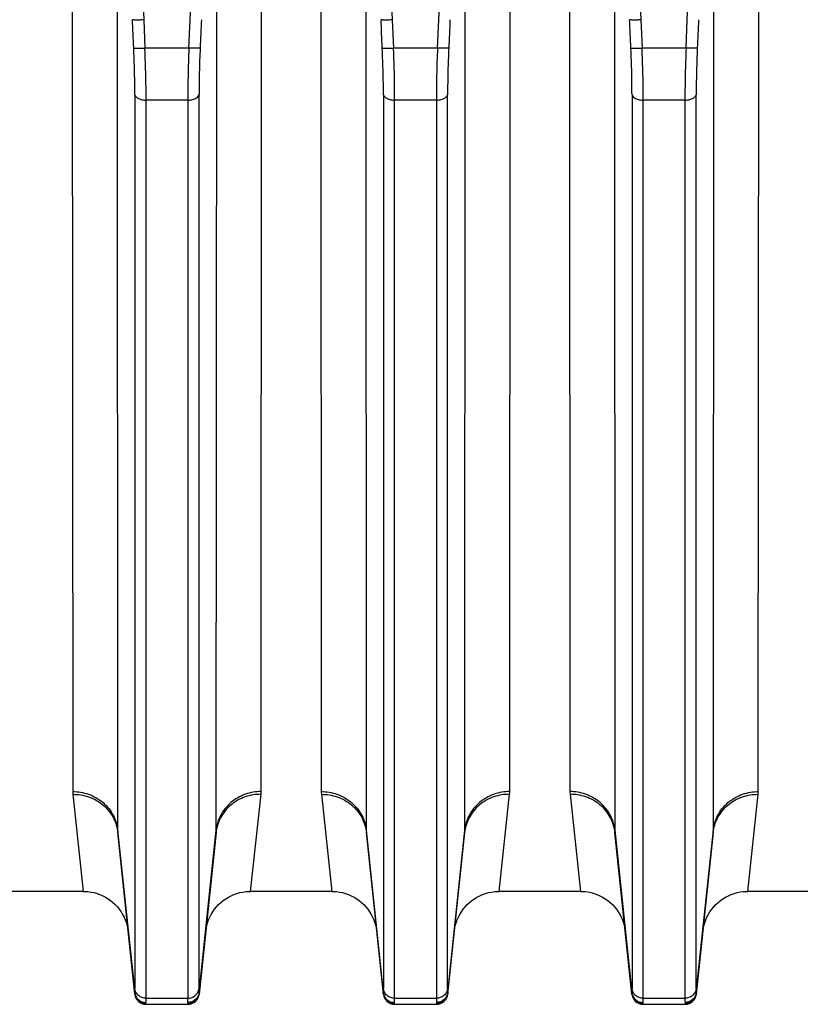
# Model space of a CAD drawing. Extents: x -1490 to 1181, y 8 to 1663.
# Tile 24 of 72: x -657 to -588, y 718 to 805. Entities that reach past the tile are written whole.
import ezdxf

# ---------------------------------------------------------------- set-up
doc = ezdxf.new("R2010")
doc.units = 0
doc.header["$LTSCALE"] = 65.395
doc.layers.get('0').update_dxf_attribs({"linetype": 'CONTINUOUS'})

msp = doc.modelspace()

# ---------------------------------------------------------------- linework, layer by layer
at = {"color": 9, "linetype": 'CONTINUOUS'}
for p, q in [((-648.613, 873.532), (-645.628, 805.438)), ((-641.516, 805.438), (-638.531, 873.532)), ((-626.613, 873.532), (-623.628, 805.438)), ((-619.516, 805.438), (-616.531, 873.532)), ((-604.613, 873.532), (-601.628, 805.438)), ((-597.516, 805.438), (-594.531, 873.532)), ((-647.976, 812.242), (-647.932, 733.712)), ((-639.212, 733.712), (-639.167, 812.242)), ((-625.976, 812.242), (-625.932, 733.712)), ((-617.212, 733.712), (-617.167, 812.242)), ((-603.976, 812.242), (-603.932, 733.712)), ((-595.212, 733.712), (-595.167, 812.242)), ((-645.628, 805.438), (-645.517, 802.936)), ((-641.627, 802.936), (-641.516, 805.438)), ((-623.628, 805.438), (-623.517, 802.936)), ((-619.627, 802.936), (-619.516, 805.438)), ((-601.628, 805.438), (-601.517, 802.936)), ((-597.627, 802.936), (-597.516, 805.438)), ((-641.627, 802.936), (-645.517, 802.936)), ((-619.627, 802.936), (-623.517, 802.936)), ((-597.627, 802.936), (-601.517, 802.936)), ((-646.412, 798.817), (-646.412, 719.681)), ((-640.732, 719.681), (-640.732, 798.817)), ((-624.412, 798.817), (-624.412, 719.681)), ((-618.732, 719.681), (-618.732, 798.817)), ((-602.412, 798.817), (-602.412, 719.681)), ((-596.732, 719.681), (-596.732, 798.817)), ((-641.727, 798.34), (-645.417, 798.34)), ((-645.417, 718.829), (-645.417, 798.34)), ((-641.727, 798.34), (-641.727, 718.829)), ((-619.727, 798.34), (-623.417, 798.34)), ((-623.417, 718.829), (-623.417, 798.34)), ((-619.727, 798.34), (-619.727, 718.829)), ((-597.727, 798.34), (-601.417, 798.34)), ((-601.417, 718.829), (-601.417, 798.34)), ((-597.727, 798.34), (-597.727, 718.829)), ((-647.932, 733.712), (-646.421, 719.343)), ((-640.722, 719.343), (-639.212, 733.712)), ((-625.932, 733.712), (-624.421, 719.343)), ((-618.722, 719.343), (-617.212, 733.712)), ((-603.932, 733.712), (-602.421, 719.343)), ((-596.722, 719.343), (-595.212, 733.712)), ((-645.421, 718.292), (-645.427, 718.351)), ((-645.417, 718.829), (-641.727, 718.829)), ((-641.717, 718.351), (-641.722, 718.292)), ((-623.421, 718.292), (-623.427, 718.351)), ((-623.417, 718.829), (-619.727, 718.829)), ((-619.717, 718.351), (-619.722, 718.292)), ((-601.421, 718.292), (-601.427, 718.351)), ((-601.417, 718.829), (-597.727, 718.829)), ((-597.717, 718.351), (-597.722, 718.292))]:
    msp.add_line(p, q, dxfattribs=at)
at = {"color": 2, "linetype": 'CONTINUOUS'}
for p, q in [((-651.957, 814.026), (-651.912, 737.127)), ((-635.232, 737.127), (-635.187, 814.026)), ((-629.957, 814.026), (-629.912, 737.127)), ((-613.232, 737.127), (-613.187, 814.026)), ((-607.957, 814.026), (-607.912, 737.127)), ((-591.232, 737.127), (-591.187, 814.026)), ((-651.899, 736.882), (-650.975, 728.292)), ((-636.169, 728.292), (-635.245, 736.882)), ((-629.899, 736.882), (-628.975, 728.292)), ((-614.169, 728.292), (-613.245, 736.882)), ((-607.899, 736.882), (-606.975, 728.292)), ((-592.169, 728.292), (-591.245, 736.882))]:
    msp.add_line(p, q, dxfattribs=at)
at = {"color": 6, "linetype": 'CONTINUOUS'}
for p, q in [((-646.416, 719.188), (-647.921, 733.503)), ((-639.223, 733.503), (-640.728, 719.188)), ((-624.416, 719.188), (-625.921, 733.503)), ((-617.223, 733.503), (-618.728, 719.188)), ((-602.416, 719.188), (-603.921, 733.503)), ((-595.223, 733.503), (-596.728, 719.188)), ((-650.975, 728.292), (-658.169, 728.292)), ((-628.975, 728.292), (-636.169, 728.292)), ((-606.975, 728.292), (-614.169, 728.292)), ((-584.975, 728.292), (-592.169, 728.292)), ((-645.421, 718.292), (-641.722, 718.292)), ((-623.421, 718.292), (-619.722, 718.292)), ((-601.421, 718.292), (-597.722, 718.292))]:
    msp.add_line(p, q, dxfattribs=at)
for points in [[(-650.975, 728.292), (-650.83, 728.29), (-650.558, 728.271), (-650.289, 728.233), (-650.022, 728.177), (-649.76, 728.104), (-649.504, 728.012), (-649.254, 727.903), (-649.012, 727.778), (-648.779, 727.636), (-648.557, 727.479), (-648.346, 727.307), (-648.147, 727.122), (-647.961, 726.923), (-647.789, 726.712), (-647.632, 726.489), (-647.49, 726.257), (-647.364, 726.015), (-647.256, 725.765), (-647.164, 725.509), (-647.09, 725.247), (-647.034, 724.98), (-646.996, 724.711)], [(-640.147, 724.711), (-640.11, 724.98), (-640.054, 725.247), (-639.98, 725.509), (-639.888, 725.765), (-639.779, 726.015), (-639.654, 726.257), (-639.512, 726.489), (-639.355, 726.712), (-639.183, 726.923), (-638.997, 727.122), (-638.798, 727.307), (-638.587, 727.479), (-638.364, 727.636), (-638.132, 727.778), (-637.89, 727.903), (-637.64, 728.012), (-637.384, 728.104), (-637.122, 728.177), (-636.855, 728.233), (-636.585, 728.271), (-636.313, 728.29), (-636.169, 728.292)], [(-628.975, 728.292), (-628.83, 728.29), (-628.558, 728.271), (-628.289, 728.233), (-628.022, 728.177), (-627.76, 728.104), (-627.504, 728.012), (-627.254, 727.903), (-627.012, 727.778), (-626.779, 727.636), (-626.557, 727.479), (-626.346, 727.307), (-626.147, 727.122), (-625.961, 726.923), (-625.789, 726.712), (-625.632, 726.489), (-625.49, 726.257), (-625.364, 726.015), (-625.256, 725.765), (-625.164, 725.509), (-625.09, 725.247), (-625.034, 724.98), (-624.996, 724.711)], [(-618.147, 724.711), (-618.11, 724.98), (-618.054, 725.247), (-617.98, 725.509), (-617.888, 725.765), (-617.779, 726.015), (-617.654, 726.257), (-617.512, 726.489), (-617.355, 726.712), (-617.183, 726.923), (-616.997, 727.122), (-616.798, 727.307), (-616.587, 727.479), (-616.364, 727.636), (-616.132, 727.778), (-615.89, 727.903), (-615.64, 728.012), (-615.384, 728.104), (-615.122, 728.177), (-614.855, 728.233), (-614.585, 728.271), (-614.313, 728.29), (-614.169, 728.292)], [(-606.975, 728.292), (-606.841, 728.29), (-606.569, 728.272), (-606.298, 728.235), (-606.031, 728.18), (-605.768, 728.106), (-605.511, 728.015), (-605.261, 727.907), (-605.018, 727.782), (-604.785, 727.64), (-604.562, 727.483), (-604.35, 727.311), (-604.15, 727.125), (-603.964, 726.926), (-603.791, 726.715), (-603.634, 726.492), (-603.491, 726.259), (-603.366, 726.017), (-603.256, 725.767), (-603.164, 725.51), (-603.09, 725.248), (-603.034, 724.98), (-602.996, 724.711)], [(-596.147, 724.711), (-596.11, 724.98), (-596.053, 725.248), (-595.979, 725.51), (-595.887, 725.767), (-595.778, 726.017), (-595.652, 726.259), (-595.51, 726.492), (-595.352, 726.715), (-595.18, 726.926), (-594.993, 727.125), (-594.794, 727.311), (-594.582, 727.483), (-594.359, 727.64), (-594.125, 727.782), (-593.883, 727.907), (-593.632, 728.015), (-593.375, 728.106), (-593.113, 728.18), (-592.845, 728.235), (-592.575, 728.272), (-592.302, 728.29), (-592.169, 728.292)]]:
    msp.add_lwpolyline(points, dxfattribs=at)
at = {"color": 2, "linetype": 'CONTINUOUS'}
for centre, radius, start, end in [((-649.537, 737.133), 2.375, 180.13593, 186.06011), ((-637.607, 737.133), 2.375, 353.93989, 359.86407), ((-627.537, 737.133), 2.375, 180.13593, 186.06011), ((-615.607, 737.133), 2.375, 353.93989, 359.86407), ((-605.537, 737.133), 2.375, 180.13593, 186.06011), ((-593.607, 737.133), 2.375, 353.93989, 359.86407), ((-641.631, 719.776), 0.904, 342.90161, 353.95633)]:
    msp.add_arc(centre, radius, start, end, dxfattribs=at)
at = {"color": 9, "linetype": 'CONTINUOUS'}
for centre, radius, start, end in [((-645.911, 733.713), 2.021, 180.03371, 185.98384), ((-641.233, 733.713), 2.021, 354.01616, 359.96629), ((-623.911, 733.713), 2.021, 180.03371, 185.98384), ((-619.233, 733.713), 2.021, 354.01616, 359.96629), ((-601.911, 733.713), 2.021, 180.03371, 185.98384), ((-597.233, 733.713), 2.021, 354.01616, 359.96629), ((-645.442, 719.271), 0.981, 175.82456, 176.99821), ((-623.442, 719.271), 0.981, 175.82456, 176.99821), ((-601.442, 719.271), 0.981, 175.82456, 176.99821), ((-641.716, 719.361), 1.01, 269.96725, 280.61469)]:
    msp.add_arc(centre, radius, start, end, dxfattribs=at)
at = {"color": 6, "linetype": 'CONTINUOUS'}
for centre, start, end in [((-645.421, 719.292), 186.00001, 270), ((-641.722, 719.292), 270, 354), ((-623.421, 719.292), 186.00001, 270), ((-619.722, 719.292), 270, 354), ((-601.421, 719.292), 186.00001, 270), ((-597.722, 719.292), 270, 354)]:
    msp.add_arc(centre, 1, start, end, dxfattribs=at)
at = {"color": 9, "linetype": 'CONTINUOUS'}
for points in [[(-646.512, 802.956), (-646.549, 803.79), (-646.586, 804.624), (-646.623, 805.458)], [(-640.521, 805.458), (-640.558, 804.624), (-640.595, 803.79), (-640.632, 802.956)], [(-624.512, 802.956), (-624.549, 803.79), (-624.586, 804.624), (-624.623, 805.458)], [(-618.521, 805.458), (-618.558, 804.624), (-618.595, 803.79), (-618.632, 802.956)], [(-602.512, 802.956), (-602.549, 803.79), (-602.586, 804.624), (-602.623, 805.458)], [(-596.521, 805.458), (-596.558, 804.624), (-596.595, 803.79), (-596.632, 802.956)]]:
    msp.add_open_spline(points, degree=3, dxfattribs=at)
at = {"color": 6, "linetype": 'CONTINUOUS'}
for points in [[(-645.628, 805.438), (-645.748, 805.433), (-645.973, 805.426), (-646.239, 805.425), (-646.417, 805.43), (-646.514, 805.436), (-646.578, 805.445), (-646.613, 805.451), (-646.623, 805.458)], [(-623.628, 805.438), (-623.748, 805.433), (-623.973, 805.426), (-624.239, 805.425), (-624.417, 805.43), (-624.514, 805.436), (-624.578, 805.445), (-624.613, 805.451), (-624.623, 805.458)], [(-601.628, 805.438), (-601.748, 805.433), (-601.973, 805.426), (-602.239, 805.425), (-602.417, 805.43), (-602.514, 805.436), (-602.578, 805.445), (-602.613, 805.451), (-602.623, 805.458)]]:
    msp.add_open_spline(points, degree=3, knots=[0, 0, 0, 0, 0.362484, 0.675668, 0.800217, 0.897582, 0.964664, 1, 1, 1, 1], dxfattribs=at)
at = {"color": 9, "linetype": 'CONTINUOUS'}
for points, knots in [([(-646.412, 798.817), (-646.412, 799.139), (-646.422, 800.519), (-646.464, 801.899), (-646.512, 802.956)], [0, 0, 0, 0, 0.233215, 1, 1, 1, 1]), ([(-646.512, 802.956), (-646.503, 802.949), (-646.47, 802.943), (-646.407, 802.934), (-646.31, 802.928), (-646.126, 802.922), (-645.858, 802.924), (-645.633, 802.931), (-645.517, 802.936)], [0, 0, 0, 0, 0.032317, 0.096483, 0.194815, 0.324125, 0.649692, 1, 1, 1, 1]), ([(-645.417, 798.34), (-645.417, 798.697), (-645.426, 800.23), (-645.469, 801.762), (-645.517, 802.936)], [0, 0, 0, 0, 0.233224, 1, 1, 1, 1]), ([(-641.627, 802.936), (-641.643, 802.534), (-641.698, 801.002), (-641.727, 799.469), (-641.727, 798.34)], [0, 0, 0, 0, 0.263044, 1, 1, 1, 1]), ([(-640.632, 802.956), (-640.641, 802.949), (-640.673, 802.943), (-640.737, 802.934), (-640.834, 802.928), (-641.018, 802.922), (-641.286, 802.924), (-641.511, 802.931), (-641.627, 802.936)], [0, 0, 0, 0, 0.032317, 0.096483, 0.194815, 0.324125, 0.649693, 1, 1, 1, 1]), ([(-640.632, 802.956), (-640.648, 802.593), (-640.703, 801.214), (-640.732, 799.834), (-640.732, 798.817)], [0, 0, 0, 0, 0.263014, 1, 1, 1, 1]), ([(-624.412, 798.817), (-624.412, 799.139), (-624.422, 800.519), (-624.464, 801.899), (-624.512, 802.956)], [0, 0, 0, 0, 0.233215, 1, 1, 1, 1]), ([(-624.512, 802.956), (-624.503, 802.949), (-624.47, 802.943), (-624.407, 802.934), (-624.31, 802.928), (-624.126, 802.922), (-623.858, 802.924), (-623.633, 802.931), (-623.517, 802.936)], [0, 0, 0, 0, 0.032317, 0.096483, 0.194815, 0.324125, 0.649692, 1, 1, 1, 1]), ([(-623.417, 798.34), (-623.417, 798.697), (-623.426, 800.23), (-623.469, 801.762), (-623.517, 802.936)], [0, 0, 0, 0, 0.233224, 1, 1, 1, 1]), ([(-619.627, 802.936), (-619.643, 802.534), (-619.698, 801.002), (-619.727, 799.469), (-619.727, 798.34)], [0, 0, 0, 0, 0.263044, 1, 1, 1, 1]), ([(-618.632, 802.956), (-618.641, 802.949), (-618.673, 802.943), (-618.737, 802.934), (-618.834, 802.928), (-619.018, 802.922), (-619.286, 802.924), (-619.511, 802.931), (-619.627, 802.936)], [0, 0, 0, 0, 0.032317, 0.096483, 0.194815, 0.324125, 0.649693, 1, 1, 1, 1]), ([(-618.632, 802.956), (-618.648, 802.593), (-618.703, 801.214), (-618.732, 799.834), (-618.732, 798.817)], [0, 0, 0, 0, 0.263014, 1, 1, 1, 1]), ([(-602.412, 798.817), (-602.412, 799.139), (-602.422, 800.519), (-602.464, 801.899), (-602.512, 802.956)], [0, 0, 0, 0, 0.233215, 1, 1, 1, 1]), ([(-602.512, 802.956), (-602.503, 802.949), (-602.47, 802.943), (-602.407, 802.934), (-602.31, 802.928), (-602.126, 802.922), (-601.858, 802.924), (-601.633, 802.931), (-601.517, 802.936)], [0, 0, 0, 0, 0.032317, 0.096483, 0.194815, 0.324125, 0.649692, 1, 1, 1, 1]), ([(-601.417, 798.34), (-601.417, 798.697), (-601.426, 800.23), (-601.469, 801.762), (-601.517, 802.936)], [0, 0, 0, 0, 0.233224, 1, 1, 1, 1]), ([(-597.627, 802.936), (-597.643, 802.534), (-597.698, 801.002), (-597.727, 799.469), (-597.727, 798.34)], [0, 0, 0, 0, 0.263044, 1, 1, 1, 1]), ([(-596.632, 802.956), (-596.641, 802.949), (-596.673, 802.943), (-596.737, 802.934), (-596.834, 802.928), (-597.018, 802.922), (-597.286, 802.924), (-597.511, 802.931), (-597.627, 802.936)], [0, 0, 0, 0, 0.032317, 0.096483, 0.194815, 0.324125, 0.649693, 1, 1, 1, 1]), ([(-596.632, 802.956), (-596.648, 802.593), (-596.703, 801.214), (-596.732, 799.834), (-596.732, 798.817)], [0, 0, 0, 0, 0.263014, 1, 1, 1, 1]), ([(-646.412, 798.817), (-646.383, 798.663), (-646.129, 798.467), (-645.766, 798.362), (-645.533, 798.34), (-645.417, 798.34)], [0, 0, 0, 0, 0.404799, 0.698191, 1, 1, 1, 1]), ([(-641.727, 798.34), (-641.611, 798.34), (-641.378, 798.362), (-641.015, 798.467), (-640.761, 798.663), (-640.732, 798.817)], [0, 0, 0, 0, 0.301809, 0.595201, 1, 1, 1, 1]), ([(-624.412, 798.817), (-624.383, 798.663), (-624.129, 798.467), (-623.766, 798.362), (-623.533, 798.34), (-623.417, 798.34)], [0, 0, 0, 0, 0.404799, 0.698191, 1, 1, 1, 1]), ([(-619.727, 798.34), (-619.611, 798.34), (-619.378, 798.362), (-619.015, 798.467), (-618.761, 798.663), (-618.732, 798.817)], [0, 0, 0, 0, 0.301809, 0.595201, 1, 1, 1, 1]), ([(-602.412, 798.817), (-602.383, 798.663), (-602.129, 798.467), (-601.766, 798.362), (-601.533, 798.34), (-601.417, 798.34)], [0, 0, 0, 0, 0.404799, 0.698191, 1, 1, 1, 1]), ([(-597.727, 798.34), (-597.611, 798.34), (-597.378, 798.362), (-597.015, 798.467), (-596.761, 798.663), (-596.732, 798.817)], [0, 0, 0, 0, 0.301809, 0.595201, 1, 1, 1, 1]), ([(-651.912, 737.127), (-651.442, 737.128), (-650.466, 736.964), (-649.174, 736.225), (-648.256, 735.079), (-647.978, 734.158), (-647.932, 733.712)], [0, 0, 0, 0, 0.246899, 0.508279, 0.764579, 1, 1, 1, 1]), ([(-651.899, 736.882), (-651.43, 736.887), (-650.456, 736.734), (-649.162, 736.007), (-648.243, 734.866), (-647.967, 733.948), (-647.921, 733.503)], [0, 0, 0, 0, 0.247147, 0.508182, 0.764188, 1, 1, 1, 1]), ([(-635.245, 736.882), (-635.714, 736.887), (-636.688, 736.734), (-637.982, 736.007), (-638.9, 734.866), (-639.176, 733.948), (-639.223, 733.503)], [0, 0, 0, 0, 0.247144, 0.508177, 0.764184, 1, 1, 1, 1]), ([(-635.232, 737.127), (-635.702, 737.128), (-636.677, 736.964), (-637.97, 736.225), (-638.888, 735.079), (-639.165, 734.158), (-639.212, 733.712)], [0, 0, 0, 0, 0.246901, 0.508281, 0.76458, 1, 1, 1, 1]), ([(-629.912, 737.127), (-629.442, 737.128), (-628.466, 736.964), (-627.174, 736.225), (-626.256, 735.079), (-625.978, 734.158), (-625.932, 733.712)], [0, 0, 0, 0, 0.246899, 0.508279, 0.764579, 1, 1, 1, 1]), ([(-629.899, 736.882), (-629.43, 736.887), (-628.456, 736.734), (-627.162, 736.007), (-626.243, 734.866), (-625.967, 733.948), (-625.921, 733.503)], [0, 0, 0, 0, 0.247147, 0.508182, 0.764188, 1, 1, 1, 1]), ([(-613.245, 736.882), (-613.714, 736.887), (-614.688, 736.734), (-615.982, 736.007), (-616.9, 734.866), (-617.176, 733.948), (-617.223, 733.503)], [0, 0, 0, 0, 0.247144, 0.508177, 0.764184, 1, 1, 1, 1]), ([(-613.232, 737.127), (-613.702, 737.128), (-614.677, 736.964), (-615.97, 736.225), (-616.888, 735.079), (-617.165, 734.158), (-617.212, 733.712)], [0, 0, 0, 0, 0.246901, 0.508281, 0.76458, 1, 1, 1, 1]), ([(-603.932, 733.712), (-603.978, 734.158), (-604.256, 735.079), (-605.174, 736.225), (-606.466, 736.964), (-607.442, 737.128), (-607.912, 737.127)], [0, 0, 0, 0, 0.23542, 0.491719, 0.753099, 1, 1, 1, 1]), ([(-603.921, 733.503), (-603.967, 733.948), (-604.243, 734.866), (-605.162, 736.007), (-606.456, 736.734), (-607.43, 736.887), (-607.899, 736.882)], [0, 0, 0, 0, 0.235816, 0.491823, 0.752856, 1, 1, 1, 1]), ([(-595.223, 733.503), (-595.176, 733.948), (-594.901, 734.866), (-593.982, 736.007), (-592.688, 736.734), (-591.714, 736.887), (-591.245, 736.882)], [0, 0, 0, 0, 0.235812, 0.491818, 0.752853, 1, 1, 1, 1]), ([(-595.212, 733.712), (-595.165, 734.158), (-594.888, 735.079), (-593.97, 736.225), (-592.677, 736.964), (-591.702, 737.128), (-591.232, 737.127)], [0, 0, 0, 0, 0.235421, 0.491721, 0.753101, 1, 1, 1, 1]), ([(-646.422, 719.241), (-646.422, 719.247), (-646.424, 719.274), (-646.424, 719.301), (-646.423, 719.323)], [0, 0, 0, 0, 0.214633, 1, 1, 1, 1]), ([(-646.422, 719.241), (-646.409, 719.125), (-646.341, 718.887), (-646.112, 718.588), (-645.789, 718.394), (-645.544, 718.351), (-645.427, 718.351)], [0, 0, 0, 0, 0.240577, 0.498791, 0.757729, 1, 1, 1, 1]), ([(-646.421, 719.343), (-646.42, 719.365), (-646.413, 719.477), (-646.412, 719.59), (-646.412, 719.681)], [0, 0, 0, 0, 0.196194, 1, 1, 1, 1]), ([(-646.421, 719.343), (-646.41, 719.227), (-646.341, 718.99), (-646.113, 718.691), (-645.789, 718.497), (-645.544, 718.453), (-645.426, 718.453)], [0, 0, 0, 0, 0.239503, 0.497539, 0.757085, 1, 1, 1, 1]), ([(-645.417, 718.829), (-645.534, 718.829), (-645.778, 718.869), (-646.101, 719.054), (-646.331, 719.34), (-646.4, 719.57), (-646.412, 719.681)], [0, 0, 0, 0, 0.247111, 0.508594, 0.764807, 1, 1, 1, 1]), ([(-640.722, 719.241), (-640.744, 719.037), (-640.925, 718.625), (-641.321, 718.408), (-641.53, 718.369)], [0, 0, 0, 0, 0.491272, 1, 1, 1, 1]), ([(-640.722, 719.343), (-640.722, 719.333), (-640.72, 719.299), (-640.72, 719.265), (-640.722, 719.241)], [0, 0, 0, 0, 0.291627, 1, 1, 1, 1]), ([(-624.422, 719.241), (-624.422, 719.247), (-624.424, 719.274), (-624.424, 719.301), (-624.423, 719.323)], [0, 0, 0, 0, 0.214633, 1, 1, 1, 1]), ([(-624.422, 719.241), (-624.409, 719.125), (-624.341, 718.887), (-624.112, 718.588), (-623.789, 718.394), (-623.544, 718.351), (-623.427, 718.351)], [0, 0, 0, 0, 0.240577, 0.498791, 0.757729, 1, 1, 1, 1]), ([(-624.421, 719.343), (-624.42, 719.365), (-624.413, 719.477), (-624.412, 719.59), (-624.412, 719.681)], [0, 0, 0, 0, 0.196194, 1, 1, 1, 1]), ([(-624.421, 719.343), (-624.41, 719.227), (-624.341, 718.99), (-624.113, 718.691), (-623.789, 718.497), (-623.544, 718.453), (-623.426, 718.453)], [0, 0, 0, 0, 0.239503, 0.497539, 0.757085, 1, 1, 1, 1]), ([(-623.417, 718.829), (-623.534, 718.829), (-623.778, 718.869), (-624.101, 719.054), (-624.331, 719.34), (-624.4, 719.57), (-624.412, 719.681)], [0, 0, 0, 0, 0.247111, 0.508594, 0.764807, 1, 1, 1, 1]), ([(-618.732, 719.681), (-618.744, 719.57), (-618.813, 719.34), (-619.043, 719.054), (-619.366, 718.869), (-619.61, 718.829), (-619.727, 718.829)], [0, 0, 0, 0, 0.235193, 0.491406, 0.752889, 1, 1, 1, 1]), ([(-618.722, 719.343), (-618.734, 719.227), (-618.802, 718.99), (-619.031, 718.691), (-619.354, 718.497), (-619.6, 718.453), (-619.718, 718.453)], [0, 0, 0, 0, 0.239503, 0.497538, 0.757085, 1, 1, 1, 1]), ([(-618.722, 719.241), (-618.734, 719.125), (-618.803, 718.887), (-619.031, 718.588), (-619.354, 718.394), (-619.599, 718.351), (-619.717, 718.351)], [0, 0, 0, 0, 0.240577, 0.498791, 0.757729, 1, 1, 1, 1]), ([(-618.732, 719.681), (-618.732, 719.647), (-618.731, 719.534), (-618.729, 719.421), (-618.722, 719.343)], [0, 0, 0, 0, 0.303574, 1, 1, 1, 1]), ([(-618.722, 719.343), (-618.722, 719.333), (-618.72, 719.299), (-618.72, 719.265), (-618.722, 719.241)], [0, 0, 0, 0, 0.291627, 1, 1, 1, 1]), ([(-602.422, 719.241), (-602.422, 719.247), (-602.424, 719.274), (-602.424, 719.301), (-602.423, 719.323)], [0, 0, 0, 0, 0.214633, 1, 1, 1, 1]), ([(-602.422, 719.241), (-602.409, 719.125), (-602.341, 718.887), (-602.112, 718.588), (-601.789, 718.394), (-601.544, 718.351), (-601.427, 718.351)], [0, 0, 0, 0, 0.240577, 0.498791, 0.757729, 1, 1, 1, 1]), ([(-602.421, 719.343), (-602.42, 719.365), (-602.413, 719.477), (-602.412, 719.59), (-602.412, 719.681)], [0, 0, 0, 0, 0.196194, 1, 1, 1, 1]), ([(-602.421, 719.343), (-602.41, 719.227), (-602.341, 718.99), (-602.113, 718.691), (-601.789, 718.497), (-601.544, 718.453), (-601.426, 718.453)], [0, 0, 0, 0, 0.239503, 0.497539, 0.757085, 1, 1, 1, 1]), ([(-601.417, 718.829), (-601.534, 718.829), (-601.778, 718.869), (-602.101, 719.054), (-602.331, 719.34), (-602.4, 719.57), (-602.412, 719.681)], [0, 0, 0, 0, 0.247111, 0.508594, 0.764807, 1, 1, 1, 1]), ([(-596.732, 719.681), (-596.744, 719.57), (-596.813, 719.34), (-597.043, 719.054), (-597.366, 718.869), (-597.61, 718.829), (-597.727, 718.829)], [0, 0, 0, 0, 0.235193, 0.491406, 0.752889, 1, 1, 1, 1]), ([(-596.722, 719.343), (-596.734, 719.227), (-596.802, 718.99), (-597.031, 718.691), (-597.354, 718.497), (-597.6, 718.453), (-597.718, 718.453)], [0, 0, 0, 0, 0.239503, 0.497538, 0.757085, 1, 1, 1, 1]), ([(-596.722, 719.241), (-596.734, 719.125), (-596.803, 718.887), (-597.031, 718.588), (-597.354, 718.394), (-597.599, 718.351), (-597.717, 718.351)], [0, 0, 0, 0, 0.240577, 0.498791, 0.757729, 1, 1, 1, 1]), ([(-596.732, 719.681), (-596.732, 719.647), (-596.731, 719.534), (-596.729, 719.421), (-596.722, 719.343)], [0, 0, 0, 0, 0.303574, 1, 1, 1, 1]), ([(-596.722, 719.343), (-596.722, 719.333), (-596.72, 719.299), (-596.72, 719.265), (-596.722, 719.241)], [0, 0, 0, 0, 0.291627, 1, 1, 1, 1]), ([(-645.427, 718.351), (-645.428, 718.358), (-645.43, 718.392), (-645.428, 718.426), (-645.426, 718.453)], [0, 0, 0, 0, 0.204387, 1, 1, 1, 1]), ([(-645.426, 718.453), (-645.424, 718.478), (-645.418, 718.603), (-645.417, 718.728), (-645.417, 718.829)], [0, 0, 0, 0, 0.196079, 1, 1, 1, 1]), ([(-641.718, 718.453), (-641.717, 718.443), (-641.715, 718.409), (-641.714, 718.375), (-641.717, 718.351)], [0, 0, 0, 0, 0.29615, 1, 1, 1, 1]), ([(-623.427, 718.351), (-623.428, 718.358), (-623.43, 718.392), (-623.428, 718.426), (-623.426, 718.453)], [0, 0, 0, 0, 0.204387, 1, 1, 1, 1]), ([(-623.426, 718.453), (-623.424, 718.478), (-623.418, 718.603), (-623.417, 718.728), (-623.417, 718.829)], [0, 0, 0, 0, 0.196079, 1, 1, 1, 1]), ([(-619.727, 718.829), (-619.727, 718.791), (-619.726, 718.665), (-619.724, 718.54), (-619.718, 718.453)], [0, 0, 0, 0, 0.303663, 1, 1, 1, 1]), ([(-619.718, 718.453), (-619.717, 718.443), (-619.715, 718.409), (-619.714, 718.375), (-619.717, 718.351)], [0, 0, 0, 0, 0.29615, 1, 1, 1, 1]), ([(-601.427, 718.351), (-601.428, 718.358), (-601.43, 718.392), (-601.428, 718.426), (-601.426, 718.453)], [0, 0, 0, 0, 0.204387, 1, 1, 1, 1]), ([(-601.426, 718.453), (-601.424, 718.478), (-601.418, 718.603), (-601.417, 718.728), (-601.417, 718.829)], [0, 0, 0, 0, 0.196079, 1, 1, 1, 1]), ([(-597.727, 718.829), (-597.727, 718.791), (-597.726, 718.665), (-597.724, 718.54), (-597.718, 718.453)], [0, 0, 0, 0, 0.303663, 1, 1, 1, 1]), ([(-597.718, 718.453), (-597.717, 718.443), (-597.715, 718.409), (-597.714, 718.375), (-597.717, 718.351)], [0, 0, 0, 0, 0.29615, 1, 1, 1, 1])]:
    msp.add_open_spline(points, degree=3, knots=knots, dxfattribs=at)
at = {"color": 2, "linetype": 'CONTINUOUS'}
for points, knots in [([(-641.727, 718.829), (-641.517, 718.829), (-641.093, 718.956), (-640.827, 719.316), (-640.767, 719.51)], [0, 0, 0, 0, 0.507835, 1, 1, 1, 1]), ([(-640.722, 719.343), (-640.734, 719.227), (-640.802, 718.99), (-641.031, 718.691), (-641.354, 718.497), (-641.6, 718.453), (-641.718, 718.453)], [0, 0, 0, 0, 0.239503, 0.497538, 0.757085, 1, 1, 1, 1]), ([(-640.732, 719.681), (-640.732, 719.647), (-640.731, 719.534), (-640.729, 719.421), (-640.722, 719.343)], [0, 0, 0, 0, 0.303597, 1, 1, 1, 1]), ([(-641.718, 718.453), (-641.719, 718.478), (-641.726, 718.603), (-641.727, 718.728), (-641.727, 718.829)], [0, 0, 0, 0, 0.19609, 1, 1, 1, 1])]:
    msp.add_open_spline(points, degree=3, knots=knots, dxfattribs=at)

doc.saveas('drawing.dxf')
